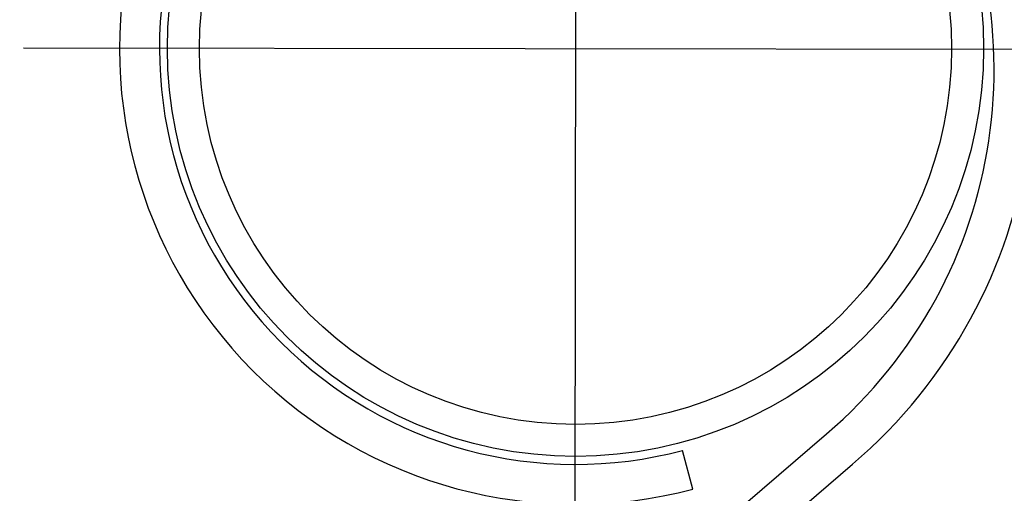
# Model space of a CAD drawing. Header units: metres. Extents: x -912764 to -454925, y -2226138 to -1112338.
# Tile 34 of 256: x -456323.8362 to -456323.7131, y -1113147.2911 to -1113147.2318. Entities that reach past the tile are written whole.
import ezdxf

# ---------------------------------------------------------------- set-up
doc = ezdxf.new("R2010")
doc.units = ezdxf.units.M
doc.linetypes.add('DASHDOT2', pattern=[0.375, 0.25, -0.0625, 0, -0.0625])
doc.linetypes.add('SOLID', pattern=[0])
for name, color, linetype in [('025-OSY', 4, 'DASHDOT2'), ('025-ZSvodidlo', 1, 'Continuous'), ('C3D_ZPR', 7, 'Continuous')]:
    doc.layers.add(name, color=color, linetype=linetype)
doc.layers.add('_NOVÝ STAV', color=1, linetype='Continuous', lineweight=30)
doc.styles.add('StandardUzky', font='simplex.shx', dxfattribs={"width": 0.65})
doc.styles.add('znacky', font='arial.ttf')
doc.dimstyles.new('1000', dxfattribs={"dimscale": 0.5, "dimtxt": 1, "dimasz": 0.6, "dimexe": 0.3, "dimexo": 0.5, "dimgap": 0.5, "dimtad": 1, "dimzin": 1, "dimdsep": 46, "dimtxsty": 'znacky', "dimblk": 'OBLIQUE', "dimcen": 1, "dimdle": 0.3, "dimclrd": 256, "dimclre": 256, "dimclrt": 256, "dimadec": 3, "dimazin": 0, "dimtfac": 1, "dimtmove": 0, "dimatfit": 3, "dimldrblk": 'OBLIQUE', "dimfxl": 1, "dimlwd": -1, "dimlwe": -1, "dimarcsym": 0})

# ---------------------------------------------------------------- blocks, each defined once
blk = doc.blocks.new('_Oblique')
at = {"color": 0, "linetype": 'ByBlock', "lineweight": -2}
blk.add_line((-0.5, -0.5), (0.5, 0.5), dxfattribs=at)
blk = doc.blocks.new('*D300')
at = {"layer": 'C3D_ZPR', "color": 1, "transparency": 16777216}
for p, q in [((-456324.1193612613, -1113147.242051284), (-456324.1193612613, -1113146.917051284)), ((-456323.5192484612, -1113147.242051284), (-456323.5192484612, -1113146.917051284)), ((-456324.1943612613, -1113146.992051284), (-456323.4442484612, -1113146.992051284))]:
    blk.add_line(p, q, dxfattribs=at)
at = {"layer": 'Defpoints', "color": 0, "lineweight": 50, "transparency": 16777216}
for p in [(-456323.5192484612, -1113146.992051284), (-456324.1193612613, -1113148.306547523), (-456323.5192484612, -1113148.363262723)]:
    blk.add_point(p, dxfattribs=at)
at = {"layer": 'C3D_ZPR', "color": 1, "transparency": 16777216, "xscale": 0.075, "yscale": 0.075, "zscale": 0.075, "rotation": 180}
blk.add_blockref('_Oblique', (-456324.1193612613, -1113146.992051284), dxfattribs=at)
at = {"layer": 'C3D_ZPR', "color": 1, "transparency": 16777216, "xscale": 0.075, "yscale": 0.075, "zscale": 0.075}
blk.add_blockref('_Oblique', (-456323.5192484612, -1113146.992051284), dxfattribs=at)
at = {"layer": 'C3D_ZPR', "color": 1, "transparency": 16777216, "insert": (-456323.8193048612, -1113146.842051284), "char_height": 0.2, "attachment_point": 5, "style": 'StandardUzky'}
blk.add_mtext('600', dxfattribs=at)
blk = doc.blocks.new('A$C021ef3a7')
at = {"layer": '025-OSY', "color": 1}
for p, q in [((-0.04945509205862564, 0.3915967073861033), (-0.04967942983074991, 0.2480581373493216)), ((-0.1185771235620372, 0.3171601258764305), (0.01942255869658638, 0.3169558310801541))]:
    blk.add_line(p, q, dxfattribs=at)
at = {"layer": '025-ZSvodidlo', "color": 1}
for p, q in [((-0.08742879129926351, 0.2095332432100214), (-0.01820866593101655, 0.2688713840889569)), ((-0.0349061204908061, 0.2619784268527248), (-0.03619306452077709, 0.266809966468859)), ((-0.0841746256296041, 0.2057371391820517), (-0.01495450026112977, 0.2650752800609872))]:
    blk.add_line(p, q, dxfattribs=at)
for radius in [0.051, 0.051, 0.047, 0.047]:
    blk.add_circle((-0.04957728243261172, 0.3170579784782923), radius, dxfattribs=at)
for centre, radius, start, end in [((-0.05725865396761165, 0.3144246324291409), 0.065, 310.6044460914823, 114.1361182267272), ((-0.05725865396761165, 0.3144246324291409), 0.06, 310.6044460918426, 114.1361182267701), ((-0.04957728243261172, 0.3170579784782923), 0.057, 104.9151793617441, 284.9151793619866), ((-0.04957728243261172, 0.3170579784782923), 0.052, 104.9151793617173, 284.9151793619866)]:
    blk.add_arc(centre, radius, start, end, dxfattribs=at)

msp = doc.modelspace()

# ---------------------------------------------------------------- block references
at = {"layer": '_NOVÝ STAV', "linetype": 'SOLID'}
msp.add_blockref('A$C021ef3a7', (-456323.7171380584, -1113147.552519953), dxfattribs=at)

# ---------------------------------------------------------------- dimensions: what is measured, and where the dimension line sits
at = {"layer": 'C3D_ZPR'}
dim = msp.add_linear_dim(base=(-456323.5192484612, -1113146.992051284), p1=(-456324.1193612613, -1113148.306547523), p2=(-456323.5192484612, -1113148.363262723), dimstyle='1000', override={"dimtxt": 0.4, "dimasz": 0.15, "dimexe": 0.15, "dimgap": 0.1, "dimdec": 0, "dimlfac": 1000, "dimdsep": 44, "dimtxsty": 'StandardUzky', "dimdle": 0.15, "dimclrd": 1, "dimclre": 1, "dimclrt": 1, "dimfxl": 0.5, "dimfxlon": 1}, dxfattribs=at)
dim.commit()
dim.dimension.update_dxf_attribs({"geometry": '*D300', "text_midpoint": (-456323.8193048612, -1113146.842051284)})

doc.saveas('drawing.dxf')
